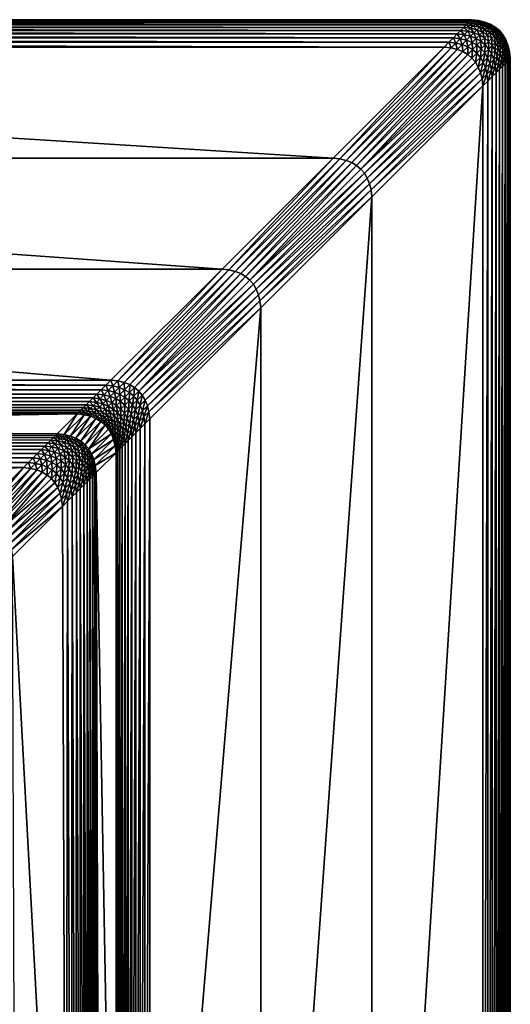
# Model space of a CAD drawing. Header units: centimetres. Extents: x 573 to 653, y 427 to 527.
# Tile 17 of 17: x 647 to 653, y 514 to 527. Entities that reach past the tile are written whole.
import ezdxf

# ---------------------------------------------------------------- set-up
doc = ezdxf.new("R2010")
doc.units = ezdxf.units.CM
doc.layers.get('0').update_dxf_attribs({"true_color": 0x565656})

msp = doc.modelspace()

# ---------------------------------------------------------------- meshes
at = {"color": 37, "true_color": 0x7a5834}
mesh = msp.add_polyface(dxfattribs=at)
corners = [(639.45, 520.049, 2.093), (634.189, 520.578, 2.14), (646.352, 520.578, 2.021), (627.769, 526.998, 4), (627.769, 526.998, 0), (652.769, 526.998, 0), (649.554, 523.782, 4.5), (630.985, 523.782, 4.5), (629.554, 525.213, 4.5), (633.103, 521.664, 2.625), (632.856, 521.912, 4.015), (647.687, 521.916, 4.014), (633.543, 521.224, 2.14), (646.996, 521.224, 2.011), (638.597, 519.871, 2.103), (634.089, 520.578, 2.141), (637.779, 519.574, 2.114), (633.989, 520.578, 2.142), (637.01, 519.162, 2.125), (638.61, 519.828, 2.104), (637.797, 519.533, 2.114), (639.456, 520.005, 2.094), (640.32, 520.104, 2.085), (640.319, 520.059, 2.085), (652.762, 526.99, 4.089), (627.777, 526.99, 4.089), (652.748, 526.977, 4.17), (627.791, 526.977, 4.17), (652.728, 526.956, 4.241), (627.811, 526.956, 4.241), (652.702, 526.93, 4.304), (627.837, 526.93, 4.304), (652.669, 526.898, 4.359), (627.869, 526.898, 4.359), (652.416, 526.644, 4.5), (628.123, 526.644, 4.5), (628.06, 526.707, 4.489), (652.479, 526.707, 4.489), (628.003, 526.764, 4.47), (652.536, 526.764, 4.47), (627.952, 526.815, 4.441), (652.586, 526.815, 4.441), (627.908, 526.86, 4.404), (652.631, 526.86, 4.404), (648.058, 522.287, 4.489), (632.481, 522.287, 4.489), (632.416, 522.352, 4.5), (647.998, 522.227, 4.47), (632.541, 522.226, 4.471), (647.942, 522.171, 4.443), (632.596, 522.171, 4.443), (647.892, 522.121, 4.407), (632.647, 522.12, 4.407), (647.846, 522.075, 4.363), (632.694, 522.073, 4.363), (632.833, 521.935, 4.102), (647.71, 521.938, 4.1), (632.805, 521.962, 4.18), (647.737, 521.965, 4.179), (632.772, 521.995, 4.249), (647.768, 521.997, 4.248), (632.735, 522.032, 4.31), (647.805, 522.034, 4.31), (647.409, 521.637, 2.405), (633.126, 521.641, 2.539), (647.382, 521.61, 2.327), (633.154, 521.613, 2.461), (647.35, 521.579, 2.257), (633.186, 521.581, 2.391), (647.313, 521.542, 2.196), (633.223, 521.544, 2.33), (647.272, 521.501, 2.144), (633.265, 521.502, 2.277), (633.478, 521.289, 2.151), (647.061, 521.289, 2.02), (633.418, 521.349, 2.17), (647.121, 521.349, 2.038), (633.362, 521.405, 2.197), (647.176, 521.404, 2.065), (633.311, 521.456, 2.233), (647.227, 521.455, 2.1), (639.469, 519.907, 2.09), (638.637, 519.733, 2.1), (639.483, 519.809, 2.083), (638.664, 519.638, 2.092), (640.318, 519.96, 2.081), (640.318, 519.862, 2.074), (640.317, 519.764, 2.063), (639.496, 519.713, 2.072), (648.123, 522.352, 4.5), (650.985, 525.213, 4.5)]
mesh.append_faces([[corners[k] for k in face] for face in [(0, 1, 2), (3, 4, 5), (6, 7, 8), (9, 10, 11), (1, 12, 13), (1, 0, 14), (15, 14, 16), (17, 16, 18), (14, 19, 20), (19, 14, 0), (0, 21, 19), (21, 0, 22), (22, 23, 21), (24, 25, 3), (26, 27, 25), (28, 29, 27), (30, 31, 29), (32, 33, 31), (34, 35, 36), (37, 36, 38), (39, 38, 40), (41, 40, 42), (43, 42, 33), (44, 45, 46), (47, 48, 45), (49, 50, 48), (51, 52, 50), (53, 54, 52), (11, 10, 55), (56, 55, 57), (58, 57, 59), (60, 59, 61), (62, 61, 54), (63, 64, 9), (65, 66, 64), (67, 68, 66), (69, 70, 68), (71, 72, 70), (13, 12, 73), (74, 73, 75), (76, 75, 77), (78, 77, 79), (80, 79, 72), (81, 82, 19), (19, 21, 81), (83, 84, 82), (82, 81, 83), (85, 81, 21), (21, 23, 85), (86, 83, 81), (81, 85, 86), (87, 88, 83), (83, 86, 87), (89, 46, 7), (90, 8, 35)]], dxfattribs={"vtx2": -1, "color": 37})
mesh = msp.add_polyface(dxfattribs=at)
corners = [(646.352, 520.578, 2.021), (640.32, 520.104, 2.085), (639.45, 520.049, 2.093), (652.769, 526.998, 0), (652.769, 526.998, 4), (627.769, 526.998, 4), (629.554, 525.213, 4.5), (650.985, 525.213, 4.5), (649.554, 523.782, 4.5), (647.687, 521.916, 4.014), (647.431, 521.66, 2.491), (633.103, 521.664, 2.625), (646.996, 521.224, 2.011), (634.189, 520.578, 2.14), (646.442, 520.567, 2.021), (641.188, 520.035, 2.077), (646.522, 520.548, 2.02), (642.038, 519.842, 2.071), (646.594, 520.519, 2.02), (642.852, 519.531, 2.066), (640.319, 520.059, 2.085), (641.181, 519.99, 2.077), (642.025, 519.799, 2.071), (652.762, 526.99, 4.089), (627.777, 526.99, 4.089), (652.748, 526.977, 4.17), (627.791, 526.977, 4.17), (652.728, 526.956, 4.241), (627.811, 526.956, 4.241), (652.702, 526.93, 4.304), (627.837, 526.93, 4.304), (652.669, 526.898, 4.359), (628.06, 526.707, 4.489), (652.479, 526.707, 4.489), (652.416, 526.644, 4.5), (628.003, 526.764, 4.47), (652.536, 526.764, 4.47), (627.952, 526.815, 4.441), (652.586, 526.815, 4.441), (627.908, 526.86, 4.404), (652.631, 526.86, 4.404), (627.869, 526.898, 4.359), (632.416, 522.352, 4.5), (648.123, 522.352, 4.5), (648.058, 522.287, 4.489), (632.481, 522.287, 4.489), (647.998, 522.227, 4.47), (632.541, 522.226, 4.471), (647.942, 522.171, 4.443), (632.596, 522.171, 4.443), (647.892, 522.121, 4.407), (632.647, 522.12, 4.407), (647.846, 522.075, 4.363), (632.833, 521.935, 4.102), (647.71, 521.938, 4.1), (632.805, 521.962, 4.18), (647.737, 521.965, 4.179), (632.772, 521.995, 4.249), (647.768, 521.997, 4.248), (632.735, 522.032, 4.31), (647.805, 522.034, 4.31), (632.694, 522.073, 4.363), (647.409, 521.637, 2.405), (633.126, 521.641, 2.539), (647.382, 521.61, 2.327), (633.154, 521.613, 2.461), (647.35, 521.579, 2.257), (633.186, 521.581, 2.391), (647.313, 521.542, 2.196), (633.223, 521.544, 2.33), (647.272, 521.501, 2.144), (633.478, 521.289, 2.151), (647.061, 521.289, 2.02), (633.418, 521.349, 2.17), (647.121, 521.349, 2.038), (633.362, 521.405, 2.197), (647.176, 521.404, 2.065), (633.311, 521.456, 2.233), (647.227, 521.455, 2.1), (633.265, 521.502, 2.277), (641.167, 519.892, 2.074), (640.318, 519.96, 2.081), (641.152, 519.795, 2.067), (640.318, 519.862, 2.074), (641.137, 519.699, 2.056), (640.317, 519.764, 2.063), (641.996, 519.705, 2.068), (630.985, 523.782, 4.5), (628.123, 526.644, 4.5)]
mesh.append_faces([[corners[k] for k in face] for face in [(0, 1, 2), (3, 4, 5), (6, 7, 8), (9, 10, 11), (12, 0, 13), (14, 15, 1), (1, 0, 14), (16, 17, 15), (15, 14, 16), (18, 19, 17), (17, 16, 18), (20, 1, 15), (15, 21, 20), (21, 15, 17), (17, 22, 21), (5, 4, 23), (24, 23, 25), (26, 25, 27), (28, 27, 29), (30, 29, 31), (32, 33, 34), (35, 36, 33), (37, 38, 36), (39, 40, 38), (41, 31, 40), (42, 43, 44), (45, 44, 46), (47, 46, 48), (49, 48, 50), (51, 50, 52), (53, 54, 9), (55, 56, 54), (57, 58, 56), (59, 60, 58), (61, 52, 60), (11, 10, 62), (63, 62, 64), (65, 64, 66), (67, 66, 68), (69, 68, 70), (71, 72, 12), (73, 74, 72), (75, 76, 74), (77, 78, 76), (79, 70, 78), (80, 81, 20), (20, 21, 80), (82, 83, 81), (81, 80, 82), (84, 85, 83), (83, 82, 84), (86, 80, 21), (21, 22, 86), (87, 8, 43), (88, 34, 7)]], dxfattribs={"vtx2": -1, "color": 37})
mesh = msp.add_polyface(dxfattribs=at)
corners = [(652.858, 526.987, 4), (652.769, 526.998, 4), (652.769, 526.998, 0), (652.858, 526.987, 0), (652.939, 526.968, 4), (652.939, 526.968, 0), (652.851, 526.979, 4.089), (652.762, 526.99, 4.089), (652.837, 526.966, 4.17), (652.748, 526.977, 4.17), (652.817, 526.946, 4.241), (652.728, 526.956, 4.241), (652.791, 526.919, 4.304), (652.702, 526.93, 4.304), (652.758, 526.887, 4.359), (652.669, 526.898, 4.359), (652.931, 526.96, 4.089), (652.917, 526.946, 4.17), (652.897, 526.926, 4.241), (652.871, 526.9, 4.304), (652.839, 526.868, 4.359), (652.969, 526.898, 4.241), (652.943, 526.872, 4.304), (652.911, 526.839, 4.359), (652.536, 526.764, 4.47), (652.625, 526.753, 4.47), (652.568, 526.697, 4.489), (652.479, 526.707, 4.489), (652.586, 526.815, 4.441), (652.675, 526.804, 4.441), (652.631, 526.86, 4.404), (652.72, 526.849, 4.404), (652.705, 526.734, 4.47), (652.648, 526.677, 4.489), (652.756, 526.785, 4.441), (652.8, 526.829, 4.404), (652.828, 526.756, 4.441), (652.777, 526.706, 4.47), (652.872, 526.801, 4.404), (652.935, 526.764, 4.404), (652.891, 526.719, 4.441), (652.945, 526.674, 4.441)]
mesh.append_faces([[corners[k] for k in face] for face in [(0, 1, 2), (2, 3, 0), (4, 0, 3), (3, 5, 4), (6, 7, 1), (1, 0, 6), (8, 9, 7), (7, 6, 8), (10, 11, 9), (9, 8, 10), (12, 13, 11), (11, 10, 12), (14, 15, 13), (13, 12, 14), (16, 6, 0), (0, 4, 16), (17, 8, 6), (6, 16, 17), (18, 10, 8), (8, 17, 18), (19, 12, 10), (10, 18, 19), (20, 14, 12), (12, 19, 20), (21, 18, 17), (22, 19, 18), (18, 21, 22), (23, 20, 19), (19, 22, 23), (24, 25, 26), (26, 27, 24), (28, 29, 25), (25, 24, 28), (30, 31, 29), (29, 28, 30), (15, 14, 31), (31, 30, 15), (25, 32, 33), (29, 34, 32), (32, 25, 29), (31, 35, 34), (34, 29, 31), (14, 20, 35), (35, 31, 14), (34, 36, 37), (37, 32, 34), (35, 38, 36), (36, 34, 35), (20, 23, 38), (38, 35, 20), (38, 39, 40), (40, 36, 38), (39, 38, 23), (41, 40, 39)]], dxfattribs={"vtx2": -1, "color": 37})
mesh = msp.add_polyface(dxfattribs=at)
corners = [(653.174, 526.802, 0), (653.211, 526.739, 0), (653.211, 526.739, 4), (653.174, 526.802, 4), (653.128, 526.857, 0), (653.128, 526.857, 4), (653.011, 526.939, 4), (652.939, 526.968, 4), (652.939, 526.968, 0), (653.011, 526.939, 0), (653.074, 526.902, 4), (653.074, 526.902, 0), (653.203, 526.732, 4.089), (653.166, 526.795, 4.089), (653.189, 526.718, 4.17), (653.152, 526.781, 4.17), (653.169, 526.698, 4.241), (653.132, 526.761, 4.241), (653.143, 526.672, 4.304), (653.106, 526.735, 4.304), (653.12, 526.849, 4.089), (653.106, 526.835, 4.17), (653.086, 526.815, 4.241), (653.06, 526.789, 4.304), (653.074, 526.703, 4.359), (653.028, 526.757, 4.359), (653.003, 526.932, 4.089), (652.931, 526.96, 4.089), (652.989, 526.918, 4.17), (652.917, 526.946, 4.17), (652.969, 526.898, 4.241), (653.066, 526.895, 4.089), (653.052, 526.881, 4.17), (653.032, 526.861, 4.241), (653.006, 526.835, 4.304), (652.943, 526.872, 4.304), (652.974, 526.802, 4.359), (652.911, 526.839, 4.359), (652.935, 526.764, 4.404), (652.99, 526.718, 4.404)]
mesh.append_faces([[corners[k] for k in face] for face in [(0, 1, 2), (2, 3, 0), (4, 0, 3), (3, 5, 4), (6, 7, 8), (8, 9, 6), (10, 6, 9), (9, 11, 10), (5, 10, 11), (11, 4, 5), (12, 13, 3), (3, 2, 12), (14, 15, 13), (13, 12, 14), (16, 17, 15), (15, 14, 16), (18, 19, 17), (13, 20, 5), (5, 3, 13), (15, 21, 20), (20, 13, 15), (17, 22, 21), (21, 15, 17), (19, 23, 22), (22, 17, 19), (24, 25, 23), (23, 19, 24), (26, 27, 7), (7, 6, 26), (28, 29, 27), (27, 26, 28), (29, 28, 30), (31, 26, 6), (6, 10, 31), (32, 28, 26), (26, 31, 32), (33, 30, 28), (28, 32, 33), (34, 35, 30), (30, 33, 34), (36, 37, 35), (35, 34, 36), (20, 31, 10), (10, 5, 20), (21, 32, 31), (31, 20, 21), (22, 33, 32), (32, 21, 22), (23, 34, 33), (33, 22, 23), (25, 36, 34), (34, 23, 25), (37, 36, 38), (36, 25, 39), (39, 38, 36)]], dxfattribs={"vtx2": -1, "color": 37})
mesh = msp.add_polyface(dxfattribs=at)
corners = [(650.043, 523.372, 4.5), (651.474, 524.803, 4.5), (651.485, 524.713, 4.5), (650.054, 523.282, 4.5), (650.023, 523.452, 4.5), (651.454, 524.883, 4.5), (649.995, 523.524, 4.5), (651.426, 524.955, 4.5), (649.958, 523.587, 4.5), (651.389, 525.018, 4.5), (649.912, 523.641, 4.5), (651.343, 525.072, 4.5), (649.643, 523.772, 4.5), (649.554, 523.782, 4.5), (650.985, 525.213, 4.5), (651.074, 525.203, 4.5), (649.723, 523.752, 4.5), (651.154, 525.183, 4.5), (649.795, 523.724, 4.5), (651.226, 525.155, 4.5), (649.858, 523.687, 4.5), (651.289, 525.118, 4.5), (652.479, 526.707, 4.489), (652.568, 526.697, 4.489), (652.505, 526.634, 4.5), (652.416, 526.644, 4.5), (648.612, 521.941, 4.5), (648.623, 521.852, 4.5), (652.916, 526.144, 4.5), (652.905, 526.234, 4.5), (648.592, 522.021, 4.5), (652.885, 526.314, 4.5), (648.564, 522.093, 4.5), (652.857, 526.386, 4.5), (648.527, 522.156, 4.5), (652.82, 526.449, 4.5), (648.482, 522.21, 4.5), (652.774, 526.503, 4.5), (648.212, 522.341, 4.5), (652.585, 526.614, 4.5), (648.292, 522.321, 4.5), (652.657, 526.586, 4.5), (648.364, 522.293, 4.5), (652.72, 526.549, 4.5), (648.427, 522.256, 4.5)]
mesh.append_faces([[corners[k] for k in face] for face in [(0, 1, 2), (2, 3, 0), (4, 5, 1), (1, 0, 4), (6, 7, 5), (5, 4, 6), (8, 9, 7), (7, 6, 8), (10, 11, 9), (9, 8, 10), (12, 13, 14), (14, 15, 12), (16, 12, 15), (15, 17, 16), (18, 16, 17), (17, 19, 18), (20, 18, 19), (19, 21, 20), (10, 20, 21), (21, 11, 10), (22, 23, 24), (24, 25, 22), (26, 0, 3), (3, 27, 26), (28, 2, 1), (1, 29, 28), (30, 4, 0), (0, 26, 30), (29, 1, 5), (5, 31, 29), (32, 6, 4), (4, 30, 32), (31, 5, 7), (7, 33, 31), (34, 8, 6), (33, 7, 9), (9, 35, 33), (36, 10, 8), (35, 9, 11), (11, 37, 35), (15, 14, 25), (25, 24, 15), (13, 12, 38), (17, 15, 24), (24, 39, 17), (12, 16, 40), (19, 17, 39), (39, 41, 19), (16, 18, 42), (21, 19, 41), (41, 43, 21), (18, 20, 44), (11, 21, 43), (43, 37, 11), (20, 10, 36)]], dxfattribs={"vtx2": -1, "color": 37})
mesh = msp.add_polyface(dxfattribs=at)
corners = [(652.968, 526.297, 4.489), (652.979, 526.207, 4.489), (652.916, 526.144, 4.5), (652.905, 526.234, 4.5), (653.025, 526.354, 4.47), (653.036, 526.264, 4.47), (653.075, 526.404, 4.441), (652.948, 526.377, 4.489), (652.885, 526.314, 4.5), (653.005, 526.434, 4.47), (653.056, 526.485, 4.441), (652.92, 526.449, 4.489), (652.857, 526.386, 4.5), (652.977, 526.506, 4.47), (653.028, 526.556, 4.441), (652.883, 526.512, 4.489), (652.82, 526.449, 4.5), (652.94, 526.569, 4.47), (652.991, 526.619, 4.441), (653.035, 526.664, 4.404), (653.072, 526.601, 4.404), (652.837, 526.566, 4.489), (652.774, 526.503, 4.5), (652.894, 526.623, 4.47), (652.945, 526.674, 4.441), (652.99, 526.718, 4.404), (653.028, 526.757, 4.359), (653.074, 526.703, 4.359), (652.568, 526.697, 4.489), (652.648, 526.677, 4.489), (652.585, 526.614, 4.5), (652.505, 526.634, 4.5), (652.625, 526.753, 4.47), (652.72, 526.649, 4.489), (652.657, 526.586, 4.5), (652.705, 526.734, 4.47), (652.777, 526.706, 4.47), (652.783, 526.612, 4.489), (652.72, 526.549, 4.5), (652.84, 526.669, 4.47), (652.828, 526.756, 4.441), (652.891, 526.719, 4.441), (652.935, 526.764, 4.404)]
mesh.append_faces([[corners[k] for k in face] for face in [(0, 1, 2), (2, 3, 0), (4, 5, 1), (1, 0, 4), (5, 4, 6), (7, 0, 3), (3, 8, 7), (9, 4, 0), (0, 7, 9), (4, 9, 10), (11, 7, 8), (8, 12, 11), (13, 9, 7), (7, 11, 13), (14, 10, 9), (9, 13, 14), (15, 11, 12), (12, 16, 15), (17, 13, 11), (11, 15, 17), (18, 14, 13), (13, 17, 18), (19, 20, 14), (14, 18, 19), (21, 15, 16), (16, 22, 21), (23, 17, 15), (15, 21, 23), (24, 18, 17), (17, 23, 24), (25, 19, 18), (18, 24, 25), (26, 27, 19), (19, 25, 26), (28, 29, 30), (30, 31, 28), (29, 28, 32), (29, 33, 34), (34, 30, 29), (35, 36, 33), (33, 29, 35), (33, 37, 38), (38, 34, 33), (36, 39, 37), (37, 33, 36), (40, 41, 39), (39, 36, 40), (37, 21, 22), (22, 38, 37), (39, 23, 21), (21, 37, 39), (41, 24, 23), (23, 39, 41), (42, 25, 24)]], dxfattribs={"vtx2": -1, "color": 37})
mesh = msp.add_polyface(dxfattribs=at)
corners = [(653.258, 526.587, 0), (653.269, 526.498, 0), (653.269, 526.498, 4), (653.258, 526.587, 4), (653.239, 526.668, 0), (653.239, 526.668, 4), (653.211, 526.739, 0), (653.211, 526.739, 4), (653.262, 526.49, 4.089), (653.251, 526.579, 4.089), (653.248, 526.477, 4.17), (653.237, 526.566, 4.17), (653.228, 526.456, 4.241), (653.217, 526.546, 4.241), (653.202, 526.43, 4.304), (653.191, 526.52, 4.304), (653.169, 526.398, 4.359), (653.158, 526.487, 4.359), (653.231, 526.66, 4.089), (653.217, 526.646, 4.17), (653.197, 526.626, 4.241), (653.171, 526.6, 4.304), (653.139, 526.568, 4.359), (653.203, 526.732, 4.089), (653.189, 526.718, 4.17), (653.169, 526.698, 4.241), (653.143, 526.672, 4.304), (653.111, 526.639, 4.359), (653.132, 526.761, 4.241), (653.074, 526.703, 4.359), (653.106, 526.735, 4.304), (653.075, 526.404, 4.441), (653.086, 526.315, 4.441), (653.036, 526.264, 4.47), (653.12, 526.449, 4.404), (653.131, 526.36, 4.404), (653.056, 526.485, 4.441), (653.025, 526.354, 4.47), (653.1, 526.529, 4.404), (653.072, 526.601, 4.404), (653.028, 526.556, 4.441), (653.035, 526.664, 4.404)]
mesh.append_faces([[corners[k] for k in face] for face in [(0, 1, 2), (2, 3, 0), (4, 0, 3), (3, 5, 4), (6, 4, 5), (5, 7, 6), (8, 9, 3), (3, 2, 8), (10, 11, 9), (9, 8, 10), (12, 13, 11), (11, 10, 12), (14, 15, 13), (13, 12, 14), (16, 17, 15), (15, 14, 16), (9, 18, 5), (5, 3, 9), (11, 19, 18), (18, 9, 11), (13, 20, 19), (19, 11, 13), (15, 21, 20), (20, 13, 15), (17, 22, 21), (21, 15, 17), (18, 23, 7), (7, 5, 18), (19, 24, 23), (23, 18, 19), (20, 25, 24), (24, 19, 20), (21, 26, 25), (25, 20, 21), (22, 27, 26), (26, 21, 22), (28, 25, 26), (27, 29, 30), (30, 26, 27), (31, 32, 33), (34, 35, 32), (32, 31, 34), (17, 16, 35), (35, 34, 17), (36, 31, 37), (38, 34, 31), (31, 36, 38), (22, 17, 34), (34, 38, 22), (39, 38, 36), (36, 40, 39), (27, 22, 38), (38, 39, 27), (29, 27, 39), (39, 41, 29)]], dxfattribs={"vtx2": -1, "color": 37})
mesh = msp.add_polyface(dxfattribs=at)
corners = [(653.269, 526.498, 4), (653.269, 526.498, 0), (653.269, 501.498, 0), (650.054, 504.713, 4.5), (650.054, 523.282, 4.5), (651.485, 524.713, 4.5), (653.262, 501.506, 4.089), (653.262, 526.49, 4.089), (653.248, 501.519, 4.17), (653.248, 526.477, 4.17), (653.228, 501.539, 4.241), (653.228, 526.456, 4.241), (653.202, 501.566, 4.304), (653.202, 526.43, 4.304), (653.169, 501.598, 4.359), (653.169, 526.398, 4.359), (652.916, 501.852, 4.5), (652.916, 526.144, 4.5), (652.979, 526.207, 4.489), (652.979, 501.788, 4.489), (653.036, 526.264, 4.47), (653.036, 501.732, 4.47), (653.086, 526.315, 4.441), (653.086, 501.681, 4.441), (653.131, 526.36, 4.404), (653.131, 501.636, 4.404), (648.558, 506.209, 4.489), (648.558, 521.787, 4.489), (648.623, 521.852, 4.5), (648.498, 506.269, 4.47), (648.498, 521.727, 4.47), (648.443, 506.324, 4.443), (648.443, 521.671, 4.443), (648.393, 506.374, 4.407), (648.392, 521.621, 4.407), (648.348, 506.42, 4.362), (648.346, 521.575, 4.363), (648.24, 506.527, 4.177), (648.237, 521.465, 4.179), (648.268, 521.497, 4.248), (648.271, 506.496, 4.247), (648.305, 521.534, 4.31), (648.307, 506.46, 4.309), (647.852, 521.079, 2.257), (647.84, 521.168, 2.256), (647.872, 521.199, 2.326), (647.883, 521.11, 2.327), (647.815, 521.042, 2.196), (647.804, 521.131, 2.195), (647.774, 521.001, 2.144), (647.763, 521.09, 2.143), (647.784, 521.212, 2.195), (647.551, 520.878, 2.019), (647.562, 520.789, 2.02), (647.498, 520.724, 2.011), (647.611, 520.938, 2.037), (647.622, 520.849, 2.038), (647.667, 520.993, 2.064), (647.678, 520.904, 2.065), (647.717, 521.044, 2.099), (647.728, 520.955, 2.1), (647.591, 521.018, 2.037), (647.531, 520.958, 2.019), (647.647, 521.074, 2.064), (647.697, 521.124, 2.099), (647.743, 521.17, 2.143), (647.563, 521.09, 2.036), (647.503, 521.03, 2.018), (647.618, 521.146, 2.063), (647.669, 521.196, 2.098), (647.526, 521.153, 2.036), (647.581, 521.209, 2.063), (648.623, 506.144, 4.5), (651.485, 503.283, 4.5)]
mesh.append_faces([[corners[k] for k in face] for face in [(0, 1, 2), (3, 4, 5), (6, 7, 0), (8, 9, 7), (10, 11, 9), (12, 13, 11), (14, 15, 13), (16, 17, 18), (19, 18, 20), (21, 20, 22), (23, 22, 24), (25, 24, 15), (26, 27, 28), (29, 30, 27), (31, 32, 30), (33, 34, 32), (35, 36, 34), (37, 38, 39), (40, 39, 41), (42, 41, 36), (43, 44, 45), (45, 46, 43), (47, 48, 44), (44, 43, 47), (49, 50, 48), (48, 47, 49), (51, 48, 50), (52, 53, 54), (55, 56, 53), (53, 52, 55), (57, 58, 56), (56, 55, 57), (59, 60, 58), (58, 57, 59), (50, 49, 60), (60, 59, 50), (61, 55, 52), (52, 62, 61), (63, 57, 55), (55, 61, 63), (64, 59, 57), (57, 63, 64), (65, 50, 59), (59, 64, 65), (66, 61, 62), (62, 67, 66), (68, 63, 61), (61, 66, 68), (69, 64, 63), (63, 68, 69), (70, 66, 67), (71, 68, 66), (66, 70, 71), (72, 28, 4), (73, 5, 17)]], dxfattribs={"vtx2": -1, "color": 37})
mesh = msp.add_polyface(dxfattribs=at)
corners = [(653.269, 501.498, 0), (653.269, 501.498, 4), (653.269, 526.498, 4), (651.485, 524.713, 4.5), (651.485, 503.283, 4.5), (650.054, 504.713, 4.5), (648.193, 506.574, 4.012), (647.977, 506.789, 2.629), (647.932, 521.16, 2.491), (647.977, 506.689, 2.63), (648.193, 506.474, 4.012), (647.978, 506.589, 2.631), (648.193, 506.374, 4.012), (647.978, 506.489, 2.632), (647.978, 506.389, 2.633), (648.193, 506.274, 4.012), (653.262, 501.506, 4.089), (653.262, 526.49, 4.089), (653.248, 501.519, 4.17), (653.248, 526.477, 4.17), (653.228, 501.539, 4.241), (653.228, 526.456, 4.241), (653.202, 501.566, 4.304), (653.202, 526.43, 4.304), (653.169, 501.598, 4.359), (652.979, 526.207, 4.489), (652.979, 501.788, 4.489), (652.916, 501.852, 4.5), (653.036, 526.264, 4.47), (653.036, 501.732, 4.47), (653.086, 526.315, 4.441), (653.086, 501.681, 4.441), (653.131, 526.36, 4.404), (653.131, 501.636, 4.404), (653.169, 526.398, 4.359), (648.623, 521.852, 4.5), (648.623, 506.144, 4.5), (648.558, 506.209, 4.489), (648.558, 521.787, 4.489), (648.498, 506.269, 4.47), (648.498, 521.727, 4.47), (648.443, 506.324, 4.443), (648.443, 521.671, 4.443), (648.393, 506.374, 4.407), (648.392, 521.621, 4.407), (648.348, 506.42, 4.362), (648.21, 521.438, 4.1), (648.214, 506.553, 4.099), (648.237, 521.465, 4.179), (648.24, 506.527, 4.177), (648.268, 521.497, 4.248), (648.271, 506.496, 4.247), (648.305, 521.534, 4.31), (648.307, 506.46, 4.309), (648.346, 521.575, 4.363), (647.956, 506.81, 2.542), (648.214, 506.453, 4.099), (648.24, 506.427, 4.177), (648.271, 506.396, 4.247), (648.307, 506.36, 4.309), (647.956, 506.71, 2.543), (648.214, 506.353, 4.099), (648.24, 506.327, 4.177), (647.956, 506.61, 2.544), (647.957, 506.51, 2.545), (647.931, 506.536, 2.466), (647.957, 506.41, 2.545), (647.931, 506.436, 2.467), (650.054, 523.282, 4.5), (652.916, 526.144, 4.5)]
mesh.append_faces([[corners[k] for k in face] for face in [(0, 1, 2), (3, 4, 5), (6, 7, 8), (9, 7, 6), (6, 10, 9), (11, 9, 10), (10, 12, 11), (13, 11, 12), (14, 13, 15), (2, 1, 16), (17, 16, 18), (19, 18, 20), (21, 20, 22), (23, 22, 24), (25, 26, 27), (28, 29, 26), (30, 31, 29), (32, 33, 31), (34, 24, 33), (35, 36, 37), (38, 37, 39), (40, 39, 41), (42, 41, 43), (44, 43, 45), (46, 47, 6), (48, 49, 47), (50, 51, 49), (52, 53, 51), (54, 45, 53), (8, 7, 55), (47, 56, 10), (10, 6, 47), (49, 57, 56), (56, 47, 49), (51, 58, 57), (57, 49, 51), (53, 59, 58), (58, 51, 53), (59, 53, 45), (60, 55, 7), (7, 9, 60), (56, 61, 12), (12, 10, 56), (61, 56, 57), (62, 57, 58), (63, 60, 9), (9, 11, 63), (64, 63, 11), (11, 13, 64), (63, 64, 65), (66, 64, 13), (13, 14, 66), (64, 66, 67), (68, 5, 36), (69, 27, 4)]], dxfattribs={"vtx2": -1, "color": 37})
mesh = msp.add_polyface(dxfattribs=at)
corners = [(648.499, 522.028, 4.489), (648.462, 522.091, 4.489), (648.527, 522.156, 4.5), (648.564, 522.093, 4.5), (648.417, 522.145, 4.489), (648.482, 522.21, 4.5), (648.402, 522.031, 4.47), (648.357, 522.085, 4.47), (648.147, 522.276, 4.489), (648.058, 522.287, 4.489), (648.123, 522.352, 4.5), (648.212, 522.341, 4.5), (648.087, 522.216, 4.47), (647.998, 522.227, 4.47), (648.032, 522.16, 4.443), (647.942, 522.171, 4.443), (647.981, 522.11, 4.407), (647.892, 522.121, 4.407), (647.935, 522.064, 4.363), (647.846, 522.075, 4.363), (648.228, 522.256, 4.489), (648.292, 522.321, 4.5), (648.167, 522.196, 4.47), (648.112, 522.141, 4.443), (648.061, 522.09, 4.407), (648.016, 522.044, 4.363), (648.299, 522.228, 4.489), (648.364, 522.293, 4.5), (648.239, 522.168, 4.47), (648.184, 522.113, 4.443), (648.133, 522.062, 4.407), (648.362, 522.191, 4.489), (648.427, 522.256, 4.5), (648.302, 522.131, 4.47), (648.247, 522.076, 4.443), (648.196, 522.025, 4.407), (648.301, 522.03, 4.443), (649.995, 523.524, 4.5), (649.958, 523.587, 4.5), (649.554, 523.782, 4.5), (649.643, 523.772, 4.5), (649.723, 523.752, 4.5), (649.795, 523.724, 4.5), (649.858, 523.687, 4.5)]
mesh.append_faces([[corners[k] for k in face] for face in [(0, 1, 2), (2, 3, 0), (1, 4, 5), (5, 2, 1), (6, 7, 4), (4, 1, 6), (8, 9, 10), (10, 11, 8), (12, 13, 9), (9, 8, 12), (14, 15, 13), (13, 12, 14), (16, 17, 15), (15, 14, 16), (18, 19, 17), (17, 16, 18), (20, 8, 11), (11, 21, 20), (22, 12, 8), (8, 20, 22), (23, 14, 12), (12, 22, 23), (24, 16, 14), (14, 23, 24), (25, 18, 16), (16, 24, 25), (26, 20, 21), (21, 27, 26), (28, 22, 20), (20, 26, 28), (29, 23, 22), (22, 28, 29), (30, 24, 23), (23, 29, 30), (31, 26, 27), (27, 32, 31), (33, 28, 26), (26, 31, 33), (34, 29, 28), (28, 33, 34), (29, 34, 35), (4, 31, 32), (32, 5, 4), (7, 33, 31), (31, 4, 7), (36, 34, 33), (33, 7, 36), (37, 3, 2), (38, 2, 5), (11, 10, 39), (21, 11, 40), (27, 21, 41), (32, 27, 42), (5, 32, 43)]], dxfattribs={"vtx2": -1, "color": 37})
mesh = msp.add_polyface(dxfattribs=at)
corners = [(647.687, 521.916, 4.014), (647.776, 521.905, 4.014), (647.52, 521.649, 2.49), (647.857, 521.886, 4.014), (647.601, 521.629, 2.49), (647.929, 521.857, 4.014), (647.672, 521.601, 2.489), (648.114, 521.743, 4.1), (648.068, 521.797, 4.1), (648.095, 521.824, 4.179), (648.141, 521.77, 4.179), (648.127, 521.856, 4.248), (648.087, 522.016, 4.363), (648.016, 522.044, 4.363), (648.061, 522.09, 4.407), (648.133, 522.062, 4.407), (647.71, 521.938, 4.1), (647.799, 521.927, 4.1), (647.737, 521.965, 4.179), (647.826, 521.955, 4.179), (647.768, 521.997, 4.248), (647.857, 521.986, 4.248), (647.805, 522.034, 4.31), (647.894, 522.023, 4.31), (647.846, 522.075, 4.363), (647.935, 522.064, 4.363), (647.879, 521.908, 4.1), (647.906, 521.935, 4.179), (647.938, 521.967, 4.248), (647.974, 522.003, 4.31), (647.951, 521.88, 4.1), (647.978, 521.907, 4.179), (648.01, 521.938, 4.248), (648.046, 521.975, 4.31), (648.014, 521.843, 4.1), (647.992, 521.82, 4.014), (648.041, 521.87, 4.179), (648.073, 521.901, 4.248), (648.109, 521.938, 4.31), (648.15, 521.979, 4.363), (648.046, 521.775, 4.014)]
mesh.append_faces([[corners[k] for k in face] for face in [(0, 1, 2), (1, 3, 4), (3, 5, 6), (7, 8, 9), (10, 9, 11), (12, 13, 14), (14, 15, 12), (16, 17, 1), (1, 0, 16), (18, 19, 17), (17, 16, 18), (20, 21, 19), (19, 18, 20), (22, 23, 21), (21, 20, 22), (24, 25, 23), (23, 22, 24), (17, 26, 3), (3, 1, 17), (19, 27, 26), (26, 17, 19), (21, 28, 27), (27, 19, 21), (23, 29, 28), (28, 21, 23), (25, 13, 29), (29, 23, 25), (26, 30, 5), (5, 3, 26), (27, 31, 30), (30, 26, 27), (28, 32, 31), (31, 27, 28), (29, 33, 32), (32, 28, 29), (13, 12, 33), (33, 29, 13), (30, 34, 35), (35, 5, 30), (31, 36, 34), (34, 30, 31), (32, 37, 36), (36, 31, 32), (33, 38, 37), (37, 32, 33), (12, 39, 38), (38, 33, 12), (34, 8, 40), (40, 35, 34), (36, 9, 8), (8, 34, 36), (37, 11, 9), (9, 36, 37), (11, 37, 38)]], dxfattribs={"vtx2": -1, "color": 37})
mesh = msp.add_polyface(dxfattribs=at)
corners = [(648.558, 521.787, 4.489), (648.547, 521.876, 4.489), (648.612, 521.941, 4.5), (648.623, 521.852, 4.5), (648.498, 521.727, 4.47), (648.487, 521.816, 4.47), (648.528, 521.956, 4.489), (648.592, 522.021, 4.5), (648.467, 521.896, 4.47), (648.432, 521.76, 4.443), (648.412, 521.841, 4.443), (648.381, 521.71, 4.407), (648.362, 521.79, 4.407), (648.499, 522.028, 4.489), (648.564, 522.093, 4.5), (648.439, 521.968, 4.47), (648.384, 521.913, 4.443), (648.333, 521.862, 4.407), (648.316, 521.744, 4.363), (648.287, 521.816, 4.363), (648.402, 522.031, 4.47), (648.462, 522.091, 4.489), (648.347, 521.976, 4.443), (648.296, 521.925, 4.407), (648.25, 521.879, 4.363), (648.301, 522.03, 4.443), (648.357, 522.085, 4.47), (648.251, 521.979, 4.407), (648.205, 521.933, 4.363), (648.209, 521.838, 4.31), (648.246, 521.775, 4.31), (648.21, 521.738, 4.248), (648.173, 521.802, 4.248), (648.127, 521.856, 4.248), (648.141, 521.77, 4.179), (648.164, 521.892, 4.31), (648.196, 522.025, 4.407), (648.133, 522.062, 4.407), (648.184, 522.113, 4.443), (648.15, 521.979, 4.363), (648.087, 522.016, 4.363), (648.247, 522.076, 4.443), (648.109, 521.938, 4.31)]
mesh.append_faces([[corners[k] for k in face] for face in [(0, 1, 2), (2, 3, 0), (4, 5, 1), (1, 0, 4), (1, 6, 7), (7, 2, 1), (5, 8, 6), (6, 1, 5), (9, 10, 8), (8, 5, 9), (11, 12, 10), (6, 13, 14), (14, 7, 6), (8, 15, 13), (13, 6, 8), (10, 16, 15), (15, 8, 10), (12, 17, 16), (16, 10, 12), (18, 19, 17), (17, 12, 18), (15, 20, 21), (21, 13, 15), (16, 22, 20), (20, 15, 16), (17, 23, 22), (22, 16, 17), (19, 24, 23), (23, 17, 19), (22, 25, 26), (26, 20, 22), (23, 27, 25), (25, 22, 23), (24, 28, 27), (27, 23, 24), (29, 30, 31), (31, 32, 29), (24, 19, 30), (30, 29, 24), (33, 32, 34), (35, 29, 32), (32, 33, 35), (28, 24, 29), (29, 35, 28), (36, 37, 38), (39, 40, 37), (37, 36, 39), (27, 36, 41), (41, 25, 27), (28, 39, 36), (36, 27, 28), (42, 35, 33), (39, 28, 35), (35, 42, 39)]], dxfattribs={"vtx2": -1, "color": 37})
mesh = msp.add_polyface(dxfattribs=at)
corners = [(647.52, 521.649, 2.49), (647.431, 521.66, 2.491), (647.687, 521.916, 4.014), (647.601, 521.629, 2.49), (647.776, 521.905, 4.014), (647.715, 521.242, 2.142), (647.677, 521.305, 2.142), (647.719, 521.346, 2.194), (647.673, 521.401, 2.194), (647.709, 521.437, 2.255), (647.632, 521.36, 2.142), (647.697, 521.124, 2.099), (647.669, 521.196, 2.098), (647.632, 521.259, 2.098), (647.618, 521.146, 2.063), (647.581, 521.209, 2.063), (647.535, 521.263, 2.063), (647.526, 521.153, 2.036), (647.48, 521.207, 2.036), (647.586, 521.314, 2.098), (647.498, 521.626, 2.404), (647.578, 521.607, 2.403), (647.551, 521.58, 2.325), (647.471, 521.599, 2.326), (647.52, 521.548, 2.256), (647.439, 521.568, 2.256), (647.483, 521.512, 2.195), (647.65, 521.579, 2.403), (647.672, 521.601, 2.489), (647.623, 521.552, 2.325), (647.591, 521.52, 2.255), (647.555, 521.483, 2.194), (647.514, 521.442, 2.142), (647.713, 521.542, 2.403), (647.686, 521.515, 2.325), (647.655, 521.483, 2.255), (647.618, 521.446, 2.194), (647.577, 521.405, 2.142), (647.468, 521.396, 2.098), (647.531, 521.359, 2.098), (647.481, 521.309, 2.063)]
mesh.append_faces([[corners[k] for k in face] for face in [(0, 1, 2), (3, 0, 4), (5, 6, 7), (7, 8, 9), (6, 10, 8), (8, 7, 6), (11, 12, 5), (13, 12, 14), (14, 15, 13), (6, 5, 12), (12, 13, 6), (16, 15, 17), (17, 18, 16), (19, 13, 15), (15, 16, 19), (10, 6, 13), (13, 19, 10), (1, 0, 20), (21, 20, 0), (0, 3, 21), (22, 23, 20), (20, 21, 22), (23, 22, 24), (25, 24, 26), (27, 21, 3), (3, 28, 27), (29, 22, 21), (21, 27, 29), (30, 24, 22), (22, 29, 30), (31, 26, 24), (24, 30, 31), (26, 31, 32), (33, 27, 28), (34, 29, 27), (27, 33, 34), (35, 30, 29), (29, 34, 35), (36, 31, 30), (30, 35, 36), (37, 32, 31), (31, 36, 37), (9, 35, 34), (8, 36, 35), (35, 9, 8), (10, 37, 36), (36, 8, 10), (38, 39, 40), (32, 37, 39), (39, 38, 32), (40, 16, 18), (39, 19, 16), (16, 40, 39), (37, 10, 19), (19, 39, 37)]], dxfattribs={"vtx2": -1, "color": 37})
mesh = msp.add_polyface(dxfattribs=at)
corners = [(648.157, 521.586, 4.014), (647.901, 521.329, 2.49), (647.873, 521.401, 2.489), (648.129, 521.657, 4.014), (647.836, 521.464, 2.489), (647.79, 521.518, 2.489), (648.046, 521.775, 4.014), (647.672, 521.601, 2.489), (647.601, 521.629, 2.49), (647.857, 521.886, 4.014), (647.735, 521.564, 2.489), (647.929, 521.857, 4.014), (647.992, 521.82, 4.014), (647.91, 521.137, 2.405), (647.899, 521.227, 2.404), (647.921, 521.249, 2.49), (647.932, 521.16, 2.491), (647.883, 521.11, 2.327), (647.872, 521.199, 2.326), (647.879, 521.307, 2.403), (647.852, 521.28, 2.325), (647.84, 521.168, 2.256), (647.821, 521.248, 2.256), (647.804, 521.131, 2.195), (647.784, 521.212, 2.195), (647.763, 521.09, 2.143), (647.743, 521.17, 2.143), (647.851, 521.379, 2.403), (647.824, 521.352, 2.325), (647.792, 521.32, 2.255), (647.756, 521.283, 2.194), (647.715, 521.242, 2.142), (647.814, 521.442, 2.403), (647.787, 521.415, 2.325), (647.755, 521.383, 2.255), (647.719, 521.346, 2.194), (647.768, 521.496, 2.403), (647.741, 521.469, 2.324), (647.709, 521.437, 2.255), (647.697, 521.124, 2.099), (647.713, 521.542, 2.403), (647.686, 521.515, 2.325)]
mesh.append_faces([[corners[k] for k in face] for face in [(0, 1, 2), (3, 2, 4), (4, 5, 6), (7, 8, 9), (10, 7, 11), (11, 12, 10), (5, 10, 12), (12, 6, 5), (13, 14, 15), (15, 16, 13), (17, 18, 14), (14, 13, 17), (14, 19, 1), (1, 15, 14), (18, 20, 19), (19, 14, 18), (21, 22, 20), (20, 18, 21), (23, 24, 22), (22, 21, 23), (25, 26, 24), (19, 27, 2), (2, 1, 19), (20, 28, 27), (27, 19, 20), (22, 29, 28), (28, 20, 22), (24, 30, 29), (29, 22, 24), (26, 31, 30), (30, 24, 26), (27, 32, 4), (4, 2, 27), (28, 33, 32), (32, 27, 28), (29, 34, 33), (33, 28, 29), (30, 35, 34), (34, 29, 30), (35, 30, 31), (32, 36, 5), (5, 4, 32), (33, 37, 36), (36, 32, 33), (34, 38, 37), (37, 33, 34), (38, 34, 35), (31, 26, 39), (7, 10, 40), (36, 40, 10), (10, 5, 36), (37, 41, 40), (40, 36, 37), (41, 37, 38)]], dxfattribs={"vtx2": -1, "color": 37})
mesh = msp.add_polyface(dxfattribs=at)
corners = [(647.921, 521.249, 2.49), (648.177, 521.505, 4.014), (648.188, 521.416, 4.014), (647.932, 521.16, 2.491), (647.901, 521.329, 2.49), (648.157, 521.586, 4.014), (647.873, 521.401, 2.489), (648.129, 521.657, 4.014), (647.836, 521.464, 2.489), (648.092, 521.721, 4.014), (648.046, 521.775, 4.014), (648.443, 521.671, 4.443), (648.432, 521.76, 4.443), (648.487, 521.816, 4.47), (648.498, 521.727, 4.47), (648.392, 521.621, 4.407), (648.381, 521.71, 4.407), (648.346, 521.575, 4.363), (648.335, 521.664, 4.363), (648.412, 521.841, 4.443), (648.316, 521.744, 4.363), (648.362, 521.79, 4.407), (648.199, 521.527, 4.1), (648.21, 521.438, 4.1), (648.226, 521.555, 4.179), (648.237, 521.465, 4.179), (648.258, 521.586, 4.248), (648.268, 521.497, 4.248), (648.294, 521.623, 4.31), (648.305, 521.534, 4.31), (648.179, 521.608, 4.1), (648.206, 521.635, 4.179), (648.238, 521.667, 4.248), (648.274, 521.703, 4.31), (648.151, 521.68, 4.1), (648.178, 521.707, 4.179), (648.21, 521.738, 4.248), (648.246, 521.775, 4.31), (648.287, 521.816, 4.363), (648.114, 521.743, 4.1), (648.141, 521.77, 4.179), (648.173, 521.802, 4.248), (648.068, 521.797, 4.1), (648.095, 521.824, 4.179)]
mesh.append_faces([[corners[k] for k in face] for face in [(0, 1, 2), (2, 3, 0), (4, 5, 1), (1, 0, 4), (6, 7, 5), (8, 9, 7), (10, 9, 8), (11, 12, 13), (13, 14, 11), (15, 16, 12), (12, 11, 15), (17, 18, 16), (16, 15, 17), (19, 12, 16), (18, 20, 21), (21, 16, 18), (22, 23, 2), (2, 1, 22), (24, 25, 23), (23, 22, 24), (26, 27, 25), (25, 24, 26), (28, 29, 27), (27, 26, 28), (18, 17, 29), (29, 28, 18), (30, 22, 1), (1, 5, 30), (31, 24, 22), (22, 30, 31), (32, 26, 24), (24, 31, 32), (33, 28, 26), (26, 32, 33), (20, 18, 28), (28, 33, 20), (34, 30, 5), (5, 7, 34), (35, 31, 30), (30, 34, 35), (36, 32, 31), (31, 35, 36), (37, 33, 32), (32, 36, 37), (38, 20, 33), (33, 37, 38), (39, 34, 7), (7, 9, 39), (40, 35, 34), (34, 39, 40), (41, 36, 35), (35, 40, 41), (42, 39, 9), (9, 10, 42), (43, 40, 39)]], dxfattribs={"vtx2": -1, "color": 37})
mesh = msp.add_polyface(dxfattribs=at)
corners = [(647.498, 521.626, 2.404), (647.409, 521.637, 2.405), (647.431, 521.66, 2.491), (647.471, 521.599, 2.326), (647.382, 521.61, 2.327), (647.439, 521.568, 2.256), (647.35, 521.579, 2.257), (647.403, 521.531, 2.195), (647.313, 521.542, 2.196), (647.362, 521.49, 2.143), (647.272, 521.501, 2.144), (647.52, 521.548, 2.256), (647.483, 521.512, 2.195), (647.442, 521.47, 2.143), (647.514, 521.442, 2.142), (647.061, 521.289, 2.02), (647.15, 521.278, 2.019), (647.085, 521.213, 2.01), (646.996, 521.224, 2.011), (647.121, 521.349, 2.038), (647.21, 521.338, 2.037), (647.176, 521.404, 2.065), (647.265, 521.393, 2.064), (647.227, 521.455, 2.1), (647.316, 521.444, 2.099), (647.23, 521.258, 2.019), (647.166, 521.193, 2.009), (647.29, 521.318, 2.037), (647.346, 521.374, 2.064), (647.396, 521.424, 2.099), (647.302, 521.23, 2.018), (647.238, 521.165, 2.009), (647.362, 521.29, 2.036), (647.417, 521.345, 2.063), (647.468, 521.396, 2.098), (647.365, 521.193, 2.018), (647.301, 521.128, 2.009), (647.425, 521.253, 2.036), (647.481, 521.309, 2.063), (647.48, 521.207, 2.036), (647.42, 521.147, 2.018)]
mesh.append_faces([[corners[k] for k in face] for face in [(0, 1, 2), (3, 4, 1), (1, 0, 3), (5, 6, 4), (4, 3, 5), (7, 8, 6), (6, 5, 7), (9, 10, 8), (8, 7, 9), (11, 5, 3), (12, 7, 5), (13, 9, 7), (7, 12, 13), (14, 13, 12), (15, 16, 17), (17, 18, 15), (19, 20, 16), (16, 15, 19), (21, 22, 20), (20, 19, 21), (23, 24, 22), (22, 21, 23), (10, 9, 24), (24, 23, 10), (16, 25, 26), (26, 17, 16), (20, 27, 25), (25, 16, 20), (22, 28, 27), (27, 20, 22), (24, 29, 28), (28, 22, 24), (9, 13, 29), (29, 24, 9), (25, 30, 31), (31, 26, 25), (27, 32, 30), (30, 25, 27), (28, 33, 32), (32, 27, 28), (29, 34, 33), (33, 28, 29), (13, 14, 34), (34, 29, 13), (30, 35, 36), (36, 31, 30), (32, 37, 35), (35, 30, 32), (33, 38, 37), (37, 32, 33), (38, 33, 34), (37, 39, 40), (40, 35, 37), (39, 37, 38)]], dxfattribs={"vtx2": -1, "color": 37})
mesh = msp.add_polyface(dxfattribs=at)
corners = [(647.932, 521.16, 2.491), (648.188, 521.416, 4.014), (648.193, 506.574, 4.012), (646.854, 520.078, 2.021), (647.498, 520.724, 2.011), (647.547, 507.218, 2.14), (646.276, 514.81, 2.078), (646.32, 514.816, 2.078), (646.375, 513.947, 2.085), (645.804, 516.47, 2.067), (645.845, 516.488, 2.066), (646.142, 515.669, 2.071), (646.099, 515.657, 2.072), (648.21, 521.438, 4.1), (648.214, 506.553, 4.099), (648.237, 521.465, 4.179), (647.956, 506.81, 2.542), (647.91, 521.137, 2.405), (647.93, 506.836, 2.463), (647.883, 521.11, 2.327), (647.899, 506.867, 2.393), (647.852, 521.079, 2.257), (647.863, 506.902, 2.331), (647.815, 521.042, 2.196), (647.822, 506.943, 2.278), (647.774, 521.001, 2.144), (647.562, 520.789, 2.02), (647.612, 507.153, 2.151), (647.622, 520.849, 2.038), (647.672, 507.094, 2.17), (647.678, 520.904, 2.065), (647.727, 507.039, 2.198), (647.728, 520.955, 2.1), (647.777, 506.988, 2.234), (646.231, 513.948, 2.082), (646.178, 514.797, 2.075), (646.133, 513.949, 2.075), (646.08, 514.784, 2.068), (646.004, 515.63, 2.068), (645.713, 516.429, 2.064), (645.909, 515.603, 2.061), (645.623, 516.389, 2.057), (645.815, 515.576, 2.051), (645.534, 516.35, 2.046), (645.722, 515.55, 2.036), (645.446, 516.31, 2.032), (645.63, 515.524, 2.018), (645.358, 516.271, 2.014), (645.984, 514.771, 2.057), (645.888, 514.758, 2.042), (645.793, 514.745, 2.024), (645.185, 516.194, 1.967), (645.448, 515.472, 1.971), (645.357, 515.446, 1.942), (645.271, 516.232, 1.992), (645.538, 515.497, 1.997), (645.268, 515.42, 1.91), (645.42, 514.695, 1.915), (645.328, 514.682, 1.879), (645.512, 514.707, 1.948), (645.605, 514.72, 1.977), (645.698, 514.732, 2.003)]
mesh.append_faces([[corners[k] for k in face] for face in [(0, 1, 2), (3, 4, 5), (6, 7, 8), (9, 10, 11), (11, 12, 9), (12, 11, 7), (7, 6, 12), (2, 1, 13), (14, 13, 15), (16, 17, 0), (18, 19, 17), (20, 21, 19), (22, 23, 21), (24, 25, 23), (5, 4, 26), (27, 26, 28), (29, 28, 30), (31, 30, 32), (33, 32, 25), (34, 35, 6), (36, 37, 35), (38, 39, 9), (9, 12, 38), (40, 41, 39), (39, 38, 40), (42, 43, 41), (41, 40, 42), (44, 45, 43), (43, 42, 44), (46, 47, 45), (45, 44, 46), (35, 38, 12), (12, 6, 35), (37, 40, 38), (38, 35, 37), (48, 42, 40), (40, 37, 48), (49, 44, 42), (42, 48, 49), (50, 46, 44), (44, 49, 50), (51, 52, 53), (54, 55, 52), (47, 46, 55), (55, 54, 47), (56, 57, 58), (53, 59, 57), (57, 56, 53), (52, 60, 59), (59, 53, 52), (55, 61, 60), (60, 52, 55), (46, 50, 61), (61, 55, 46)]], dxfattribs={"vtx2": -1, "color": 37})
mesh = msp.add_polyface(dxfattribs=at)
corners = [(646.142, 515.669, 2.071), (646.843, 520.167, 2.021), (646.854, 520.078, 2.021), (646.32, 514.816, 2.078), (645.845, 516.488, 2.066), (646.823, 520.248, 2.02), (645.433, 517.256, 2.063), (646.795, 520.319, 2.02), (644.917, 517.958, 2.061), (646.758, 520.382, 2.019), (644.306, 518.579, 2.061), (646.712, 520.437, 2.019), (647.487, 520.813, 2.01), (647.498, 520.724, 2.011), (647.467, 520.893, 2.009), (647.438, 520.965, 2.009), (647.401, 521.028, 2.009), (647.355, 521.082, 2.009), (642.852, 519.531, 2.066), (646.594, 520.519, 2.02), (646.657, 520.482, 2.019), (643.613, 519.107, 2.063), (646.442, 520.567, 2.021), (646.352, 520.578, 2.021), (646.996, 521.224, 2.011), (647.085, 521.213, 2.01), (646.522, 520.548, 2.02), (647.166, 521.193, 2.009), (647.238, 521.165, 2.009), (647.301, 521.128, 2.009), (645.395, 517.232, 2.063), (645.804, 516.47, 2.067), (647.551, 520.878, 2.019), (647.531, 520.958, 2.019), (647.503, 521.03, 2.018), (647.466, 521.093, 2.018), (647.526, 521.153, 2.036), (647.42, 521.147, 2.018), (647.48, 521.207, 2.036), (647.365, 521.193, 2.018), (645.713, 516.429, 2.064), (645.312, 517.179, 2.06), (645.623, 516.389, 2.057), (645.228, 517.127, 2.053), (645.534, 516.35, 2.046), (645.146, 517.075, 2.043), (645.446, 516.31, 2.032)]
mesh.append_faces([[corners[k] for k in face] for face in [(0, 1, 2), (2, 3, 0), (4, 5, 1), (1, 0, 4), (6, 7, 5), (5, 4, 6), (8, 9, 7), (7, 6, 8), (10, 11, 9), (9, 8, 10), (1, 12, 13), (13, 2, 1), (5, 14, 12), (12, 1, 5), (7, 15, 14), (14, 5, 7), (9, 16, 15), (15, 7, 9), (11, 17, 16), (16, 9, 11), (18, 19, 20), (21, 20, 11), (22, 23, 24), (24, 25, 22), (26, 22, 25), (25, 27, 26), (19, 26, 27), (27, 28, 19), (20, 19, 28), (28, 29, 20), (11, 20, 29), (29, 17, 11), (30, 6, 4), (4, 31, 30), (13, 12, 32), (33, 32, 12), (12, 14, 33), (34, 33, 14), (14, 15, 34), (35, 34, 15), (15, 16, 35), (34, 35, 36), (37, 35, 16), (16, 17, 37), (38, 36, 35), (35, 37, 38), (39, 37, 17), (17, 29, 39), (40, 41, 30), (30, 31, 40), (42, 43, 41), (41, 40, 42), (43, 42, 44), (45, 44, 46)]], dxfattribs={"vtx2": -1, "color": 37})
mesh = msp.add_polyface(dxfattribs=at)
corners = [(647.91, 521.137, 2.405), (647.956, 506.81, 2.542), (647.93, 506.836, 2.463), (647.883, 521.11, 2.327), (647.899, 506.867, 2.393), (647.852, 521.079, 2.257), (647.863, 506.902, 2.331), (647.815, 521.042, 2.196), (647.822, 506.943, 2.278), (647.774, 521.001, 2.144), (647.777, 506.988, 2.234), (647.93, 506.736, 2.464), (647.956, 506.71, 2.543), (647.899, 506.767, 2.394), (647.863, 506.802, 2.332), (647.823, 506.843, 2.279), (647.93, 506.636, 2.465), (647.956, 506.61, 2.544), (647.899, 506.667, 2.395), (647.864, 506.702, 2.333), (647.823, 506.743, 2.28), (647.931, 506.536, 2.466), (647.9, 506.567, 2.396), (647.864, 506.602, 2.334), (647.823, 506.643, 2.281), (647.931, 506.436, 2.467), (647.957, 506.51, 2.545), (647.9, 506.467, 2.397), (647.864, 506.502, 2.335), (647.824, 506.543, 2.282), (647.931, 506.336, 2.468), (647.957, 506.41, 2.545), (647.9, 506.367, 2.398), (647.865, 506.402, 2.336), (647.824, 506.443, 2.283), (647.777, 506.888, 2.235), (647.778, 506.788, 2.236), (647.778, 506.688, 2.237), (647.778, 506.588, 2.238), (647.779, 506.488, 2.239), (647.825, 506.343, 2.284), (647.779, 506.388, 2.239)]
mesh.append_faces([[corners[k] for k in face] for face in [(0, 1, 2), (3, 2, 4), (5, 4, 6), (7, 6, 8), (9, 8, 10), (11, 2, 1), (1, 12, 11), (13, 4, 2), (2, 11, 13), (14, 6, 4), (4, 13, 14), (15, 8, 6), (6, 14, 15), (16, 11, 12), (12, 17, 16), (18, 13, 11), (11, 16, 18), (19, 14, 13), (13, 18, 19), (20, 15, 14), (14, 19, 20), (21, 16, 17), (22, 18, 16), (16, 21, 22), (23, 19, 18), (18, 22, 23), (24, 20, 19), (19, 23, 24), (25, 21, 26), (27, 22, 21), (21, 25, 27), (28, 23, 22), (22, 27, 28), (29, 24, 23), (23, 28, 29), (30, 25, 31), (32, 27, 25), (33, 28, 27), (27, 32, 33), (34, 29, 28), (28, 33, 34), (8, 15, 35), (35, 10, 8), (15, 20, 36), (36, 35, 15), (20, 24, 37), (37, 36, 20), (24, 29, 38), (38, 37, 24), (29, 34, 39), (39, 38, 29), (40, 34, 33), (34, 40, 41), (41, 39, 34)]], dxfattribs={"vtx2": -1, "color": 37})
mesh = msp.add_polyface(dxfattribs=at)
corners = [(646.897, 507.868, 2.14), (646.375, 513.947, 2.085), (646.32, 514.816, 2.078), (647.547, 507.218, 2.14), (646.854, 520.078, 2.021), (646.898, 507.768, 2.141), (646.306, 513.078, 2.094), (646.114, 512.229, 2.104), (646.071, 512.242, 2.105), (646.262, 513.085, 2.095), (645.803, 511.415, 2.115), (645.762, 511.434, 2.115), (644.321, 512.106, 1.623), (644.549, 512.702, 1.615), (645.156, 512.519, 1.902), (644.896, 511.838, 1.911), (644.011, 511.549, 1.631), (644.542, 511.201, 1.921), (647.562, 520.789, 2.02), (647.612, 507.153, 2.151), (647.622, 520.849, 2.038), (647.672, 507.094, 2.17), (647.678, 520.904, 2.065), (647.727, 507.039, 2.198), (647.728, 520.955, 2.1), (647.777, 506.988, 2.234), (645.976, 512.27, 2.101), (646.164, 513.1, 2.091), (645.882, 512.299, 2.093), (646.067, 513.115, 2.084), (645.789, 512.327, 2.082), (645.97, 513.13, 2.073), (645.696, 512.355, 2.067), (645.875, 513.144, 2.058), (645.604, 512.383, 2.049), (645.672, 511.476, 2.111), (645.583, 511.517, 2.104), (645.495, 511.559, 2.092), (645.407, 511.599, 2.077), (645.32, 511.64, 2.059), (645.686, 513.173, 2.018), (645.513, 512.41, 2.027), (645.423, 512.438, 2.001), (645.78, 513.159, 2.04), (645.244, 512.492, 1.938), (644.98, 511.799, 1.948), (645.333, 512.465, 1.972), (645.064, 511.76, 1.981), (645.149, 511.72, 2.01), (645.234, 511.68, 2.036), (644.619, 511.151, 1.958), (644.697, 511.1, 1.991), (644.775, 511.049, 2.021), (644.854, 510.997, 2.047), (644.426, 512.301, 1.858), (644.426, 512.301, 2.19), (644.684, 513.153, 2.19), (644.677, 513.154, 1.827), (644.419, 512.304, 1.827), (644.419, 512.304, 2.222), (644.657, 513.158, 1.805), (644.401, 512.312, 1.805), (644.624, 513.164, 1.792), (644.369, 512.325, 1.792), (644.578, 513.174, 1.787), (644.326, 512.343, 1.787), (644.677, 513.154, 2.222), (644.401, 512.311, 2.248), (644.658, 513.158, 2.248), (644.371, 512.324, 2.267), (644.626, 513.164, 2.267), (644.329, 512.341, 2.279)]
mesh.append_faces([[corners[k] for k in face] for face in [(0, 1, 2), (3, 0, 4), (5, 6, 1), (7, 8, 9), (8, 7, 10), (10, 11, 8), (12, 13, 14), (14, 15, 12), (16, 12, 15), (15, 17, 16), (18, 19, 3), (20, 21, 19), (22, 23, 21), (24, 25, 23), (9, 8, 26), (27, 26, 28), (29, 28, 30), (31, 30, 32), (33, 32, 34), (35, 26, 8), (8, 11, 35), (36, 28, 26), (26, 35, 36), (37, 30, 28), (28, 36, 37), (38, 32, 30), (30, 37, 38), (39, 34, 32), (32, 38, 39), (40, 41, 42), (43, 34, 41), (44, 45, 15), (15, 14, 44), (46, 47, 45), (45, 44, 46), (42, 48, 47), (47, 46, 42), (41, 49, 48), (48, 42, 41), (34, 39, 49), (49, 41, 34), (17, 15, 45), (50, 45, 47), (51, 47, 48), (52, 48, 49), (53, 49, 39), (54, 55, 56), (57, 58, 54), (56, 55, 59), (60, 61, 58), (62, 63, 61), (64, 65, 63), (66, 59, 67), (68, 67, 69), (70, 69, 71)]], dxfattribs={"vtx2": -1, "color": 37})

doc.saveas('drawing.dxf')
